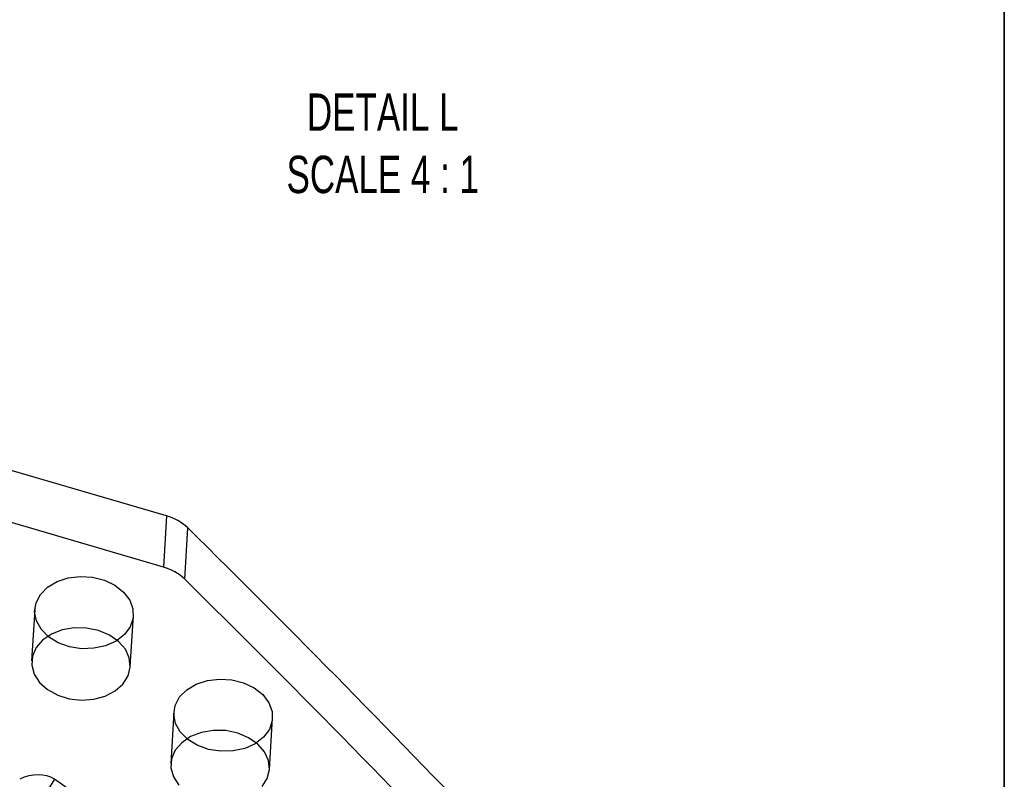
# Model space of a CAD drawing. Header units: inches. Extents: x 0.1 to 87.3, y 0.1 to 33.9.
# Tile 7 of 164: x 10.7 to 14, y 4.4 to 7. Entities that reach past the tile are written whole.
import ezdxf

# ---------------------------------------------------------------- set-up
doc = ezdxf.new("R2010")
doc.units = ezdxf.units.IN
doc.header["$MEASUREMENT"] = 0
doc.layers.add('BOARDER_2', color=5, linetype='Continuous', lineweight=35)
doc.layers.add('VIEW_LABELS', color=7, linetype='Continuous', lineweight=25)
doc.styles.add('SLDTEXTSTYLE2', font='TXT', dxfattribs={"width": 0.7})

msp = doc.modelspace()

# ---------------------------------------------------------------- linework, layer by layer
at = {"color": 7, "linetype": 'Continuous', "lineweight": 25}
for p, q in [((11.237903, 5.294191), (9.864707, 5.695663)), ((11.227629, 5.122708), (9.854433, 5.52418)), ((11.237903, 5.294191), (11.227629, 5.122708)), ((11.299161, 5.082334), (11.309435, 5.253817)), ((10.797023, 4.980746), (10.786749, 4.809263)), ((11.116866, 4.789485), (11.12714, 4.960968)), ((11.262783, 4.637488), (11.252509, 4.466005)), ((11.582626, 4.446227), (11.5929, 4.61771)), ((10.863006, 4.413225), (10.708497, 4.167355)), ((11.199923, 4.178164), (10.863006, 4.413225))]:
    msp.add_line(p, q, dxfattribs=at)
at = {"color": 7, "linetype": 'Continuous', "lineweight": 25, "flags": 128}
for points in [[(10.840141, 5.055933), (10.871695, 5.074711), (10.908929, 5.086963), (10.949502, 5.09192), (10.990866, 5.08927), (11.030421, 5.07918), (11.065682, 5.062284), (11.094433, 5.039642), (11.114869, 5.012679), (11.125704, 4.983088), (11.126258, 4.952729), (11.116496, 4.923508), (11.097032, 4.897263), (11.069089, 4.875641), (11.034421, 4.860003), (10.995209, 4.85133), (10.953915, 4.850167), (10.913134, 4.856588), (10.875428, 4.870188), (10.843168, 4.890114), (10.818379, 4.915114), (10.802619, 4.943615), (10.796879, 4.973829), (10.80152, 5.003856), (10.816249, 5.031809), (10.840141, 5.055933)], [(10.840331, 4.713119), (10.874158, 4.694672), (10.912865, 4.682803), (10.954018, 4.678259), (10.995033, 4.681325), (11.033332, 4.691808), (11.066508, 4.70905), (11.092477, 4.731968), (11.109607, 4.759121), (11.116822, 4.788803), (11.113669, 4.819149), (11.100346, 4.848253), (11.077689, 4.874286), (11.047122, 4.895611), (11.010567, 4.91089), (10.97032, 4.919162), (10.928909, 4.919907), (10.888937, 4.913078), (10.852916, 4.899105), (10.823108, 4.878866), (10.801387, 4.853632), (10.789117, 4.824988), (10.78707, 4.794735), (10.795374, 4.764774), (10.813507, 4.736987), (10.840331, 4.713119)], [(11.305901, 4.712674), (11.337455, 4.731452), (11.374689, 4.743705), (11.415262, 4.748662), (11.456626, 4.746012), (11.496181, 4.735922), (11.531442, 4.719025), (11.560193, 4.696384), (11.580629, 4.669421), (11.591464, 4.63983), (11.592018, 4.60947), (11.582256, 4.58025), (11.562792, 4.554004), (11.534849, 4.532383), (11.500181, 4.516745), (11.460969, 4.508072), (11.419675, 4.506909), (11.378894, 4.513329), (11.341188, 4.52693), (11.308928, 4.546856), (11.284139, 4.571855), (11.268379, 4.600357), (11.262639, 4.630571), (11.26728, 4.660597), (11.282009, 4.688551), (11.305901, 4.712674)], [(11.558237, 4.388709), (11.575367, 4.415862), (11.582582, 4.445545), (11.579429, 4.475891), (11.566106, 4.504995), (11.543449, 4.531028), (11.512882, 4.552353), (11.476327, 4.567632), (11.43608, 4.575904), (11.394669, 4.576649), (11.354697, 4.56982), (11.318676, 4.555847), (11.288868, 4.535608), (11.267147, 4.510373), (11.254878, 4.48173), (11.25283, 4.451477), (11.261134, 4.421516), (11.279268, 4.393728)]]:
    msp.add_lwpolyline(points, dxfattribs=at)
at = {"color": 7, "linetype": 'Continuous', "lineweight": 25}
for centre, radius, start, end in [((11.192849, 5.130812), 0.169477, 46.534545, 74.583131), ((-20.457616, -27.001242), 45.271783, 41.657863, 45.4367282), ((11.182575, 4.959329), 0.169477, 46.534545, 74.583131), ((-20.46789, -27.172725), 45.271783, 41.657863, 45.4367282)]:
    msp.add_arc(centre, radius, start, end, dxfattribs=at)
msp.add_ellipse((10.793669, 4.366246), major_axis=(0.089931, 0.017415), ratio=0.6639622, start_param=0.57233419, end_param=1.98618196, dxfattribs=at)
at = {"layer": 'BOARDER_2'}
msp.add_line((14.041547, 0.891736), (14.041547, 14.400499), dxfattribs=at)

# ---------------------------------------------------------------- texts
at = {"layer": 'VIEW_LABELS', "insert": (11.961633, 6.707313), "char_height": 0.125, "attachment_point": 2, "style": 'SLDTEXTSTYLE2'}
msp.add_mtext('DETAIL L^JSCALE 4 : 1', dxfattribs=at)

doc.saveas('drawing.dxf')
